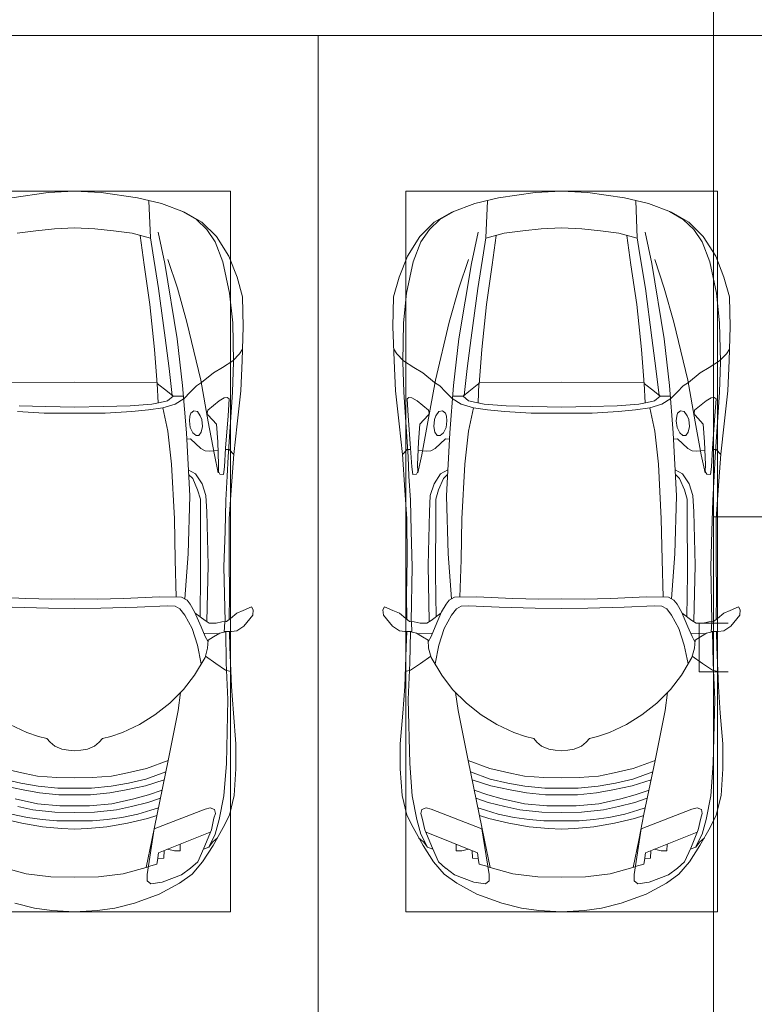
# Model space of a CAD drawing. Header units: millimetres. Extents: x -32229 to 169101, y -13689 to 125138.
# Tile 103 of 202: x 20403 to 24175, y 81375 to 86431. Entities that reach past the tile are written whole.
import ezdxf

# ---------------------------------------------------------------- set-up
doc = ezdxf.new("R2010")
doc.units = ezdxf.units.MM
doc.layers.add('A-DETL-____-OTLN', color=7, linetype='Continuous', lineweight=9, true_color=0x00a600)
doc.layers.add('A-DETL-GENF-OTLN', color=7, linetype='Continuous', lineweight=18)
doc.layers.add('C-PRKG-____-OTLN', color=7, linetype='Continuous', lineweight=18)

# ---------------------------------------------------------------- blocks, each defined once
blk = doc.blocks.new('АР_Машиноместо - 4900x2400_М__5300х2500_-3113489--01 ЭМ')
at = {"layer": 'A-DETL-GENF-OTLN', "color": 253, "lineweight": 13, "true_color": 0xaaaaaa}
for p, q in [((1250, 4500), (1114.6, 4493)), ((1250, 4500), (1385.4, 4493)), ((1114.6, 4493), (927, 4466.6)), ((1385.4, 4493), (1573, 4466.6)), ((1573, 4466.6), (1695.6, 4436.7)), ((1638.8, 4260.3), (1630.7, 4451.1)), ((1695.6, 4436.7), (1814, 4391.6)), ((1814, 4391.6), (1903.7, 4340.6)), ((1050.4, 4297.3), (955.5, 4283.9)), ((1146, 4306.7), (1050.4, 4297.3)), ((1250, 4312), (1146, 4306.7)), ((1250, 4312), (1354, 4306.7)), ((1354, 4306.7), (1449.6, 4297.3)), ((1449.6, 4297.3), (1544.5, 4283.9)), ((1903.7, 4340.6), (1977.5, 4267.9)), ((1544.5, 4283.9), (1639, 4259.4)), ((1586, 4272.5), (1606.4, 4121.6)), ((1977.5, 4267.9), (2041.4, 4167)), ((2041.4, 4167), (2083.6, 4059.2)), ((1606.4, 4121.6), (1636.1, 3917.5)), ((2083.6, 4059.2), (2112.6, 3958.4)), ((2112.6, 3958.4), (2116, 3802.9)), ((1636.1, 3917.5), (1659.9, 3687.8)), ((2116, 3802.9), (2109.8, 3630)), ((1659.9, 3687.8), (1673.4, 3509.6)), ((2061.4, 3629.8), (2096.2, 3665.5)), ((2096.2, 3665.5), (2111.9, 3688.4)), ((1962.1, 3567), (2008.6, 3594.2)), ((2008.6, 3594.2), (2061.4, 3629.8)), ((2109.8, 3630), (2102.9, 3474.2)), ((1901.7, 3518.6), (1962.1, 3567)), ((1250, 3520.1), (827.2, 3517.2)), ((1250, 3520.1), (1672.8, 3517.2)), ((1674.4, 3512.1), (1679, 3413)), ((1726.8, 3472.4), (1674.4, 3512.1)), ((1823.6, 3260.1), (1804.3, 3502.8)), ((1845.3, 3470.4), (1875.1, 3501.2)), ((1875.1, 3501.2), (1901.7, 3518.6)), ((1755.7, 3447), (1726.8, 3472.4)), ((1727, 3424.2), (1755.7, 3447)), ((1755.7, 3447.2), (1808.7, 3447.2)), ((1809.8, 3433.7), (1845.3, 3470.4)), ((2018.5, 3439.1), (1992, 3422.8)), ((2033.8, 3441.1), (2018.5, 3439.1)), ((2043.4, 3434.5), (2033.8, 3441.1)), ((2102.9, 3474.2), (2084.3, 3305.9)), ((1102.5, 3394.3), (965.3, 3397.8)), ((1250, 3391.3), (1102.5, 3394.3)), ((1250, 3391.3), (1397.5, 3394.3)), ((1397.5, 3394.3), (1534.7, 3397.8)), ((1534.7, 3397.8), (1646.7, 3407.2)), ((1646.7, 3407.2), (1688.9, 3414.8)), ((1688.9, 3414.8), (1727, 3424.2)), ((1992, 3422.8), (1933.2, 3375.1)), ((2037.8, 3347.3), (2043.4, 3434.5)), ((1841.3, 3344.5), (1838.9, 3321.2)), ((1845.9, 3360.7), (1841.3, 3344.5)), ((1861.3, 3372.5), (1845.9, 3360.7)), ((1880, 3369.3), (1861.3, 3372.5)), ((1894.8, 3346.8), (1880, 3369.3)), ((1902.9, 3327.4), (1894.8, 3346.8)), ((1933.2, 3375.1), (1930.3, 3360.7)), ((1930.3, 3360.7), (1935.4, 3349.7)), ((1935.4, 3349.7), (1977.8, 3303.2)), ((2025.2, 3179.9), (2037.8, 3347.3)), ((1838.9, 3321.2), (1842.8, 3286.3)), ((1842.8, 3286.3), (1856.8, 3259.9)), ((1900.2, 3262.3), (1906.4, 3292.5)), ((1906.4, 3292.5), (1902.9, 3327.4)), ((1977.8, 3303.2), (1984.7, 3213.7)), ((2084.3, 3305.9), (2067.1, 3148.3)), ((1840.7, 2936), (1823.6, 3260.1)), ((1856.8, 3259.9), (1873.2, 3246.1)), ((1873.2, 3246.1), (1887.9, 3245.7)), ((1887.9, 3245.7), (1900.2, 3262.3)), ((1825.4, 3227.6), (1845.5, 3228.1)), ((1845.5, 3228.1), (1898.3, 3179.4)), ((1984.7, 3213.7), (1989.1, 3094.6)), ((1898.3, 3179.4), (1920.5, 3167.7)), ((1920.5, 3167.7), (1941.6, 3165.4)), ((1941.6, 3165.4), (1986.4, 3168)), ((2019.2, 3085), (2025.2, 3179.9)), ((2024.8, 3173.5), (2043.1, 3174.2)), ((2043.1, 3174.2), (2067.1, 3148.3)), ((2067.2, 3149.3), (2054, 2964.8)), ((1989.1, 3094.6), (1987.8, 3061.4)), ((2014.4, 3046.1), (2019.2, 3085)), ((1834.9, 3046.1), (1856.4, 3024.6)), ((1987.8, 3061.4), (1995.5, 3046.6)), ((1995.5, 3046.6), (2014.4, 3046.1)), ((1856.4, 3024.6), (1881.3, 2966.7)), ((1832.2, 2638.3), (1840.7, 2936)), ((1881.3, 2966.7), (1895.6, 2919.4)), ((2054, 2964.8), (2043.9, 2818.3)), ((1895.6, 2919.4), (1895.6, 2850.8)), ((1895.6, 2850.8), (1896.5, 2534.3)), ((2043.9, 2818.3), (2043.2, 2613.6)), ((1815.2, 2406.5), (1832.2, 2638.3)), ((2043.2, 2613.6), (2045.5, 2423.6)), ((1896.5, 2534.3), (1893.9, 2314.9)), ((999.2, 2409.3), (813.8, 2416.7)), ((1132.7, 2404.6), (999.2, 2409.3)), ((1250, 2406.6), (1132.7, 2404.6)), ((1250, 2406.6), (1367.3, 2404.6)), ((1367.3, 2404.6), (1500.8, 2409.3)), ((1500.8, 2409.3), (1686.2, 2416.7)), ((1686.2, 2416.7), (1799.4, 2415.4)), ((1799.4, 2415.4), (1827.2, 2399.7)), ((1827.2, 2399.7), (1843.3, 2380.3)), ((1843.3, 2380.3), (1866.2, 2340.5)), ((2045.5, 2423.6), (2044, 2301.1)), ((1115.2, 2358.7), (929.1, 2364.1)), ((1250, 2357.8), (1115.2, 2358.7)), ((1250, 2357.8), (1384.8, 2358.7)), ((1384.8, 2358.7), (1570.9, 2364.1)), ((1570.9, 2364.1), (1727.3, 2371.5)), ((1727.3, 2371.5), (1765.7, 2368.8)), ((1765.7, 2368.8), (1790, 2355.4)), ((1790, 2355.4), (1814.9, 2322.3)), ((1866.2, 2340.5), (1899.2, 2263)), ((1869.4, 2332.9), (1919.4, 2296)), ((2050.2, 2306.1), (2082.6, 2333.8)), ((2082.6, 2333.8), (2115.6, 2347.9)), ((2115.6, 2347.9), (2158.8, 2366.2)), ((2158.8, 2366.2), (2166.9, 2350.6)), ((2166.9, 2350.6), (2164.8, 2322.3)), ((1814.9, 2322.3), (1852.7, 2254.2)), ((1919.4, 2296), (1941, 2282.6)), ((1941, 2282.6), (1976.7, 2281.2)), ((1976.7, 2281.2), (2006.4, 2288.6)), ((2006.4, 2288.6), (2030, 2290)), ((2018, 2235.6), (2020.9, 2288.7)), ((2030, 2290), (2050.2, 2306.1)), ((2164.8, 2322.3), (2118.3, 2266.4)), ((1852.7, 2254.2), (1880.3, 2168.6)), ((1899.2, 2263), (1920.1, 2213.8)), ((1913.4, 2231.3), (1989.9, 2227.1)), ((1963.3, 2211.8), (1994.9, 2230)), ((1994.9, 2230), (2032.5, 2239.2)), ((2054.9, 2238.7), (2018.2, 2239.5)), ((2047, 2159.1), (2045, 2238.9)), ((2082.6, 2243.4), (2054.9, 2238.7)), ((2118.3, 2266.4), (2082.6, 2243.4)), ((1920.1, 2213.8), (1935.1, 2186.5)), ((1932.9, 2153.8), (1935.7, 2195.4)), ((1935.7, 2195.4), (1963.3, 2211.8)), ((1880.3, 2168.6), (1899.7, 2072.7)), ((1919.3, 2105.7), (1932.9, 2153.8)), ((2055.1, 1956.8), (2047, 2159.1)), ((1865.4, 2015), (1919.3, 2105.7)), ((1921.2, 2112.6), (1974.5, 2074.6)), ((1974.5, 2074.6), (2024.9, 2041)), ((2024.9, 2041), (2052.5, 2034.4)), ((1809.3, 1941.6), (1865.4, 2015)), ((1738.9, 1871.7), (1809.3, 1941.6)), ((1781.7, 1834.2), (1794.3, 1926.7)), ((2065.2, 1820.7), (2055.1, 1956.8)), ((1662.5, 1812.1), (1738.9, 1871.7)), ((1730, 1576.5), (1781.7, 1834.2)), ((2078, 1662.9), (2065.2, 1820.7)), ((1583, 1761.1), (1662.5, 1812.1)), ((1004.2, 1721.4), (917, 1761.1)), ((1064.9, 1700.5), (1004.2, 1721.4)), ((1435.1, 1700.5), (1495.8, 1721.4)), ((1495.8, 1721.4), (1583, 1761.1)), ((1107.2, 1689.8), (1064.9, 1700.5)), ((1123.5, 1670.9), (1107.2, 1689.8)), ((1147.5, 1650.5), (1123.5, 1670.9)), ((1352.5, 1650.5), (1376.5, 1670.9)), ((1376.5, 1670.9), (1392.8, 1689.8)), ((1392.8, 1689.8), (1435.1, 1700.5)), ((1184.7, 1635.7), (1147.5, 1650.5)), ((1217.8, 1629.1), (1184.7, 1635.7)), ((1217.8, 1629.1), (1250, 1626.8)), ((1282.2, 1629.1), (1250, 1626.8)), ((1282.2, 1629.1), (1315.3, 1635.7)), ((1315.3, 1635.7), (1352.5, 1650.5)), ((2078, 1534.1), (2078, 1662.9)), ((1618.3, 1536.4), (1730, 1576.5)), ((1673.2, 1300.9), (1730, 1576.5)), ((994.9, 1509.3), (881.7, 1536.4)), ((1505.1, 1509.3), (1618.3, 1536.4)), ((1615.7, 1480.8), (1718, 1518.1)), ((2069.2, 1396.6), (2078, 1534.1)), ((973.4, 1459.7), (884.3, 1480.8)), ((1060, 1496.1), (994.9, 1509.3)), ((1159.3, 1489.1), (1060, 1496.1)), ((1250, 1488.3), (1159.3, 1489.1)), ((1250, 1488.3), (1340.7, 1489.1)), ((1340.7, 1489.1), (1440, 1496.1)), ((1440, 1496.1), (1505.1, 1509.3)), ((1526.6, 1459.7), (1615.7, 1480.8)), ((1613, 1446.5), (1709.6, 1477.3)), ((986.2, 1425.6), (887, 1446.5)), ((1061.9, 1445.7), (973.4, 1459.7)), ((1070, 1410.4), (986.2, 1425.6)), ((1163.9, 1435.1), (1061.9, 1445.7)), ((1250, 1435.1), (1163.9, 1435.1)), ((1250, 1435.1), (1336.1, 1435.1)), ((1336.1, 1435.1), (1438.1, 1445.7)), ((1430, 1410.4), (1513.8, 1425.6)), ((1438.1, 1445.7), (1526.6, 1459.7)), ((1513.8, 1425.6), (1613, 1446.5)), ((1628.6, 1401.1), (1699.5, 1424.6)), ((1059, 1354.8), (945.3, 1380.6)), ((1168.3, 1399.8), (1070, 1410.4)), ((1250, 1400.1), (1168.3, 1399.8)), ((1250, 1400.1), (1331.7, 1399.8)), ((1331.7, 1399.8), (1430, 1410.4)), ((1441, 1354.8), (1554.7, 1380.6)), ((1554.7, 1380.6), (1628.6, 1401.1)), ((1626.2, 1361.2), (1690.1, 1383.1)), ((2044.3, 1296.1), (2069.2, 1396.6)), ((1035, 1323.2), (958.3, 1341.1)), ((1148.3, 1312.4), (1035, 1323.2)), ((1174.5, 1344.2), (1059, 1354.8)), ((1250, 1344.9), (1174.5, 1344.2)), ((1250, 1344.9), (1325.5, 1344.2)), ((1325.5, 1344.2), (1441, 1354.8)), ((1351.7, 1312.4), (1465, 1323.2)), ((1465, 1323.2), (1541.7, 1341.1)), ((1541.7, 1341.1), (1626.2, 1361.2)), ((1574.8, 1301.6), (1640.9, 1321.2)), ((1640.9, 1321.2), (1680.1, 1334.4)), ((1919.3, 1327.1), (1658.9, 1225.9)), ((1945.6, 1333.3), (1919.3, 1327.1)), ((1968.2, 1326), (1945.6, 1333.3)), ((1972.8, 1305.2), (1968.2, 1326)), ((978.6, 1254.6), (876.3, 1278.7)), ((1007.1, 1283.7), (925.2, 1301.6)), ((1083.6, 1274.6), (1007.1, 1283.7)), ((1159.1, 1267.9), (1083.6, 1274.6)), ((1250, 1309.3), (1148.3, 1312.4)), ((1250, 1266.6), (1159.1, 1267.9)), ((1250, 1309.3), (1351.7, 1312.4)), ((1250, 1266.6), (1340.9, 1267.9)), ((1340.9, 1267.9), (1416.4, 1274.6)), ((1416.4, 1274.6), (1492.9, 1283.7)), ((1492.9, 1283.7), (1574.8, 1301.6)), ((1521.4, 1254.6), (1623.7, 1278.7)), ((1623.7, 1278.7), (1671.7, 1293.7)), ((1646.2, 1167.4), (1673.2, 1300.9)), ((1951.8, 1220.1), (1965, 1280.6)), ((1965, 1280.6), (1972.8, 1305.2)), ((2012.6, 1232.1), (2044.3, 1296.1)), ((1084.1, 1236), (978.6, 1254.6)), ((1182.5, 1227.5), (1084.1, 1236)), ((1250, 1223.7), (1182.5, 1227.5)), ((1250, 1223.7), (1317.5, 1227.5)), ((1317.5, 1227.5), (1415.9, 1236)), ((1415.9, 1236), (1521.4, 1254.6)), ((1658.9, 1225.9), (1622.3, 991.4)), ((1913.1, 1126.3), (1951.8, 1220.1)), ((1960.7, 1140.4), (2012.6, 1232.1)), ((1617.4, 1027.5), (1646.2, 1167.4)), ((1959.6, 1159.6), (1983.8, 1180.5)), ((1882.1, 1057.3), (1913.1, 1126.3)), ((1906.8, 1056.8), (1960.7, 1140.4)), ((1911, 1121.6), (1938.7, 1132.6)), ((1938.7, 1132.6), (1959.6, 1159.6)), ((1000.2, 994.5), (871.4, 1031.3)), ((1499.8, 994.5), (1628.6, 1031.3)), ((1799.1, 989.1), (1845, 1024.3)), ((1845.3, 1024.4), (1882.1, 1057.3)), ((1852.8, 992.8), (1906.8, 1056.8)), ((1127.4, 979.8), (1000.2, 994.5)), ((1250, 977.6), (1127.4, 979.8)), ((1250, 977.6), (1372.6, 979.8)), ((1372.6, 979.8), (1499.8, 994.5)), ((1622.3, 991.4), (1622.3, 958.9)), ((1699.9, 952.6), (1799.1, 989.1)), ((1788.1, 946.2), (1852.8, 992.8)), ((1622.3, 958.9), (1641, 944.1)), ((1641, 944.1), (1699.9, 952.6)), ((1684.2, 891), (1788.1, 946.2)), ((1556.7, 845.1), (1684.2, 891)), ((1044.2, 818.6), (943.3, 845.1)), ((1132.7, 806), (1044.2, 818.6)), ((1367.3, 806), (1455.8, 818.6)), ((1455.8, 818.6), (1556.7, 845.1)), ((1250, 800), (1132.7, 806)), ((1250, 800), (1367.3, 806))]:
    blk.add_line(p, q, dxfattribs=at)
at = {"layer": 'A-DETL-GENF-OTLN', "color": 254, "lineweight": 13, "true_color": 0xd4d4d4}
for p, q in [((1803.7, 4395.8), (1875, 4354.8)), ((1875, 4354.8), (1928.5, 4303.1)), ((1928.5, 4303.1), (1972.2, 4239.8)), ((1651, 4182.8), (1638.8, 4260.3)), ((1713.1, 4128.3), (1678.9, 4289.8)), ((1972.2, 4239.8), (2011.4, 4138.1)), ((1680.6, 4000.8), (1651, 4182.8)), ((1777.3, 4001.8), (1728.3, 4149.8)), ((1776.8, 3741.5), (1713.1, 4128.3)), ((2011.4, 4138.1), (2045.3, 3976.8)), ((1714.3, 3746.6), (1680.6, 4000.8)), ((1826.4, 3827.1), (1777.3, 4001.8)), ((2045.3, 3976.8), (2061.4, 3823.4)), ((1897.7, 3530.2), (1826.4, 3827.1)), ((2061.4, 3823.4), (2065.8, 3623.7)), ((1734.5, 3589.1), (1714.3, 3746.6)), ((1804.3, 3502.8), (1776.8, 3741.5)), ((2065.8, 3623.7), (2060.5, 3468.5)), ((1750.9, 3450.8), (1734.5, 3589.1)), ((1936, 3316.2), (1897.7, 3530.2)), ((2060.5, 3468.5), (2038, 3136.6)), ((1630, 3377.1), (1702.9, 3388.2)), ((1702.9, 3388.2), (1765.4, 3405.8)), ((1728.3, 3268.5), (1702.9, 3388.2)), ((1765.4, 3405.8), (1811.5, 3435.5)), ((1093.5, 3360.7), (957.1, 3368.9)), ((1250, 3360.7), (1093.5, 3360.7)), ((1250, 3360.7), (1406.5, 3360.7)), ((1406.5, 3360.7), (1542.9, 3368.9)), ((1542.9, 3368.9), (1630, 3377.1)), ((1967.3, 3145.9), (1936, 3316.2)), ((1747.2, 3099), (1728.3, 3268.5)), ((1987.5, 3053.2), (1967.3, 3145.9)), ((2038, 3136.6), (2033.7, 3036.3)), ((1762.2, 2818.3), (1747.2, 3099)), ((1871, 3048.1), (1833.3, 3069.7)), ((1904.8, 2997.9), (1871, 3048.1)), ((2033.7, 3036.3), (2026.1, 2913.7)), ((1924.3, 2937.4), (1904.8, 2997.9)), ((1928.4, 2853.3), (1924.3, 2937.4)), ((2026.1, 2913.7), (2022.2, 2754.7)), ((1935.6, 2580.5), (1928.4, 2853.3)), ((1766.2, 2606.7), (1762.2, 2818.3)), ((2022.2, 2754.7), (2016.7, 2571.4)), ((1771.6, 2415.7), (1766.2, 2606.7)), ((1929.4, 2291.4), (1935.6, 2580.5)), ((2016.7, 2571.4), (2022, 2290)), ((2028.2, 2077.7), (2025.5, 2239.3)), ((2037.2, 1889.5), (2028.2, 2077.7)), ((2029.1, 1561.4), (2037.2, 1889.5)), ((2016.6, 1395.6), (2029.1, 1561.4)), ((1992.6, 1274.3), (2016.6, 1395.6)), ((1972.1, 1198.6), (1992.6, 1274.3)), ((1681.2, 1102.9), (1946, 1208.1)), ((1938.3, 1132.1), (1972.1, 1198.6)), ((1707.1, 1076.2), (1708.8, 1114.5)), ((1727.4, 1121.3), (1762.3, 1113.6)), ((1762.3, 1113.6), (1790.9, 1112.7)), ((1790.9, 1112.7), (1791.8, 1146.9)), ((1672.3, 1045), (1675.9, 1063.7)), ((1675.9, 1063.7), (1681.2, 1102.9)), ((1676.7, 1074.4), (1707.1, 1076.2)), ((1628.7, 1031.9), (1672.3, 1045))]:
    blk.add_line(p, q, dxfattribs=at)
at = {"layer": 'C-PRKG-____-OTLN', "color": 253, "lineweight": 13, "true_color": 0xaaaaaa}
for p, q in [((2500, 5300), (0, 5300)), ((2500, 0), (2500, 5300)), ((450, 4500), (2050, 4500)), ((2050, 800), (2050, 4500)), ((450, 800), (2050, 800))]:
    blk.add_line(p, q, dxfattribs=at)
blk = doc.blocks.new('АР_Машиноместо - 4900x2400_М__5300х2500_-V45--01 ЭМ')
at = {"layer": 'A-DETL-GENF-OTLN', "color": 253, "lineweight": 13, "true_color": 0xaaaaaa}
for p, q in [((1132.7, -806), (1044.2, -818.6)), ((1250, -800), (1132.7, -806)), ((1250, -800), (1367.3, -806)), ((1367.3, -806), (1455.8, -818.6)), ((943.3, -845.1), (815.8, -891)), ((1044.2, -818.6), (943.3, -845.1)), ((1455.8, -818.6), (1556.7, -845.1)), ((1556.7, -845.1), (1684.2, -891)), ((815.8, -891), (711.9, -946.2)), ((1684.2, -891), (1788.1, -946.2)), ((711.9, -946.2), (647.2, -992.8)), ((800.1, -952.6), (700.9, -989.1)), ((859, -944.1), (800.1, -952.6)), ((877.7, -958.9), (859, -944.1)), ((877.7, -991.4), (877.7, -958.9)), ((1622.3, -958.9), (1641, -944.1)), ((1622.3, -991.4), (1622.3, -958.9)), ((1641, -944.1), (1699.9, -952.6)), ((1699.9, -952.6), (1799.1, -989.1)), ((1788.1, -946.2), (1852.8, -992.8)), ((647.2, -992.8), (593.2, -1056.8)), ((700.9, -989.1), (655, -1024.3)), ((841.1, -1225.9), (877.7, -991.4)), ((1000.2, -994.5), (871.4, -1031.3)), ((1127.4, -979.8), (1000.2, -994.5)), ((1250, -977.6), (1127.4, -979.8)), ((1250, -977.6), (1372.6, -979.8)), ((1372.6, -979.8), (1499.8, -994.5)), ((1499.8, -994.5), (1628.6, -1031.3)), ((1658.9, -1225.9), (1622.3, -991.4)), ((1799.1, -989.1), (1845, -1024.3)), ((1852.8, -992.8), (1906.8, -1056.8)), ((593.2, -1056.8), (539.3, -1140.4)), ((617.9, -1057.3), (586.9, -1126.3)), ((654.7, -1024.4), (617.9, -1057.3)), ((882.6, -1027.5), (853.8, -1167.4)), ((1617.4, -1027.5), (1646.2, -1167.4)), ((1845.3, -1024.4), (1882.1, -1057.3)), ((1882.1, -1057.3), (1913.1, -1126.3)), ((1906.8, -1056.8), (1960.7, -1140.4)), ((539.3, -1140.4), (487.4, -1232.1)), ((540.4, -1159.6), (516.2, -1180.5)), ((561.3, -1132.6), (540.4, -1159.6)), ((586.9, -1126.3), (548.2, -1220.1)), ((589, -1121.6), (561.3, -1132.6)), ((1911, -1121.6), (1938.7, -1132.6)), ((1913.1, -1126.3), (1951.8, -1220.1)), ((1938.7, -1132.6), (1959.6, -1159.6)), ((1959.6, -1159.6), (1983.8, -1180.5)), ((1960.7, -1140.4), (2012.6, -1232.1)), ((853.8, -1167.4), (826.8, -1300.9)), ((1646.2, -1167.4), (1673.2, -1300.9)), ((487.4, -1232.1), (455.7, -1296.1)), ((548.2, -1220.1), (535, -1280.6)), ((580.7, -1327.1), (841.1, -1225.9)), ((978.6, -1254.6), (876.3, -1278.7)), ((1084.1, -1236), (978.6, -1254.6)), ((1182.5, -1227.5), (1084.1, -1236)), ((1250, -1223.7), (1182.5, -1227.5)), ((1250, -1223.7), (1317.5, -1227.5)), ((1317.5, -1227.5), (1415.9, -1236)), ((1415.9, -1236), (1521.4, -1254.6)), ((1521.4, -1254.6), (1623.7, -1278.7)), ((1919.3, -1327.1), (1658.9, -1225.9)), ((1951.8, -1220.1), (1965, -1280.6)), ((2012.6, -1232.1), (2044.3, -1296.1)), ((455.7, -1296.1), (430.8, -1396.6)), ((535, -1280.6), (527.2, -1305.2)), ((527.2, -1305.2), (531.8, -1326)), ((826.8, -1300.9), (770, -1576.5)), ((876.3, -1278.7), (828.3, -1293.7)), ((925.2, -1301.6), (859.1, -1321.2)), ((1007.1, -1283.7), (925.2, -1301.6)), ((1083.6, -1274.6), (1007.1, -1283.7)), ((1148.3, -1312.4), (1035, -1323.2)), ((1159.1, -1267.9), (1083.6, -1274.6)), ((1250, -1309.3), (1148.3, -1312.4)), ((1250, -1266.6), (1159.1, -1267.9)), ((1250, -1266.6), (1340.9, -1267.9)), ((1250, -1309.3), (1351.7, -1312.4)), ((1340.9, -1267.9), (1416.4, -1274.6)), ((1351.7, -1312.4), (1465, -1323.2)), ((1416.4, -1274.6), (1492.9, -1283.7)), ((1492.9, -1283.7), (1574.8, -1301.6)), ((1574.8, -1301.6), (1640.9, -1321.2)), ((1623.7, -1278.7), (1671.7, -1293.7)), ((1673.2, -1300.9), (1730, -1576.5)), ((1965, -1280.6), (1972.8, -1305.2)), ((1972.8, -1305.2), (1968.2, -1326)), ((2044.3, -1296.1), (2069.2, -1396.6)), ((531.8, -1326), (554.4, -1333.3)), ((554.4, -1333.3), (580.7, -1327.1)), ((873.8, -1361.2), (809.9, -1383.1)), ((859.1, -1321.2), (819.9, -1334.4)), ((958.3, -1341.1), (873.8, -1361.2)), ((1059, -1354.8), (945.3, -1380.6)), ((1035, -1323.2), (958.3, -1341.1)), ((1174.5, -1344.2), (1059, -1354.8)), ((1250, -1344.9), (1174.5, -1344.2)), ((1250, -1344.9), (1325.5, -1344.2)), ((1325.5, -1344.2), (1441, -1354.8)), ((1441, -1354.8), (1554.7, -1380.6)), ((1465, -1323.2), (1541.7, -1341.1)), ((1541.7, -1341.1), (1626.2, -1361.2)), ((1626.2, -1361.2), (1690.1, -1383.1)), ((1640.9, -1321.2), (1680.1, -1334.4)), ((1945.6, -1333.3), (1919.3, -1327.1)), ((1968.2, -1326), (1945.6, -1333.3)), ((430.8, -1396.6), (422, -1534.1)), ((871.4, -1401.1), (800.5, -1424.6)), ((945.3, -1380.6), (871.4, -1401.1)), ((1070, -1410.4), (986.2, -1425.6)), ((1168.3, -1399.8), (1070, -1410.4)), ((1250, -1400.1), (1168.3, -1399.8)), ((1250, -1400.1), (1331.7, -1399.8)), ((1331.7, -1399.8), (1430, -1410.4)), ((1430, -1410.4), (1513.8, -1425.6)), ((1554.7, -1380.6), (1628.6, -1401.1)), ((1628.6, -1401.1), (1699.5, -1424.6)), ((2069.2, -1396.6), (2078, -1534.1)), ((887, -1446.5), (790.4, -1477.3)), ((973.4, -1459.7), (884.3, -1480.8)), ((986.2, -1425.6), (887, -1446.5)), ((1061.9, -1445.7), (973.4, -1459.7)), ((1163.9, -1435.1), (1061.9, -1445.7)), ((1250, -1435.1), (1163.9, -1435.1)), ((1250, -1435.1), (1336.1, -1435.1)), ((1336.1, -1435.1), (1438.1, -1445.7)), ((1438.1, -1445.7), (1526.6, -1459.7)), ((1513.8, -1425.6), (1613, -1446.5)), ((1526.6, -1459.7), (1615.7, -1480.8)), ((1613, -1446.5), (1709.6, -1477.3)), ((884.3, -1480.8), (782, -1518.1)), ((994.9, -1509.3), (881.7, -1536.4)), ((1060, -1496.1), (994.9, -1509.3)), ((1159.3, -1489.1), (1060, -1496.1)), ((1250, -1488.3), (1159.3, -1489.1)), ((1250, -1488.3), (1340.7, -1489.1)), ((1340.7, -1489.1), (1440, -1496.1)), ((1440, -1496.1), (1505.1, -1509.3)), ((1505.1, -1509.3), (1618.3, -1536.4)), ((1615.7, -1480.8), (1718, -1518.1)), ((422, -1534.1), (422, -1662.9)), ((881.7, -1536.4), (770, -1576.5)), ((1618.3, -1536.4), (1730, -1576.5)), ((2078, -1534.1), (2078, -1662.9)), ((770, -1576.5), (718.3, -1834.2)), ((1730, -1576.5), (1781.7, -1834.2)), ((422, -1662.9), (434.8, -1820.7)), ((1147.5, -1650.5), (1123.5, -1670.9)), ((1184.7, -1635.7), (1147.5, -1650.5)), ((1217.8, -1629.1), (1184.7, -1635.7)), ((1217.8, -1629.1), (1250, -1626.8)), ((1282.2, -1629.1), (1250, -1626.8)), ((1282.2, -1629.1), (1315.3, -1635.7)), ((1315.3, -1635.7), (1352.5, -1650.5)), ((1352.5, -1650.5), (1376.5, -1670.9)), ((2078, -1662.9), (2065.2, -1820.7)), ((1064.9, -1700.5), (1004.2, -1721.4)), ((1107.2, -1689.8), (1064.9, -1700.5)), ((1123.5, -1670.9), (1107.2, -1689.8)), ((1376.5, -1670.9), (1392.8, -1689.8)), ((1392.8, -1689.8), (1435.1, -1700.5)), ((1435.1, -1700.5), (1495.8, -1721.4)), ((917, -1761.1), (837.5, -1812.1)), ((1004.2, -1721.4), (917, -1761.1)), ((1495.8, -1721.4), (1583, -1761.1)), ((1583, -1761.1), (1662.5, -1812.1)), ((837.5, -1812.1), (761.1, -1871.7)), ((1662.5, -1812.1), (1738.9, -1871.7)), ((434.8, -1820.7), (444.9, -1956.8)), ((718.3, -1834.2), (705.7, -1926.7)), ((1781.7, -1834.2), (1794.3, -1926.7)), ((2065.2, -1820.7), (2055.1, -1956.8)), ((761.1, -1871.7), (690.7, -1941.6)), ((1738.9, -1871.7), (1809.3, -1941.6)), ((444.9, -1956.8), (453, -2159.1)), ((690.7, -1941.6), (634.6, -2015)), ((1809.3, -1941.6), (1865.4, -2015)), ((2055.1, -1956.8), (2047, -2159.1)), ((634.6, -2015), (580.7, -2105.7)), ((1865.4, -2015), (1919.3, -2105.7)), ((475.1, -2041), (447.5, -2034.4)), ((525.5, -2074.6), (475.1, -2041)), ((619.7, -2168.6), (600.3, -2072.7)), ((1880.3, -2168.6), (1899.7, -2072.7)), ((1974.5, -2074.6), (2024.9, -2041)), ((2024.9, -2041), (2052.5, -2034.4)), ((578.8, -2112.6), (525.5, -2074.6)), ((580.7, -2105.7), (567.1, -2153.8)), ((1919.3, -2105.7), (1932.9, -2153.8)), ((1921.2, -2112.6), (1974.5, -2074.6)), ((453, -2159.1), (455, -2238.9)), ((567.1, -2153.8), (564.3, -2195.4)), ((647.3, -2254.2), (619.7, -2168.6)), ((1852.7, -2254.2), (1880.3, -2168.6)), ((1932.9, -2153.8), (1935.7, -2195.4)), ((2047, -2159.1), (2045, -2238.9)), ((536.7, -2211.8), (505.1, -2230)), ((564.3, -2195.4), (536.7, -2211.8)), ((579.9, -2213.8), (564.9, -2186.5)), ((600.8, -2263), (579.9, -2213.8)), ((1899.2, -2263), (1920.1, -2213.8)), ((1920.1, -2213.8), (1935.1, -2186.5)), ((1935.7, -2195.4), (1963.3, -2211.8)), ((1963.3, -2211.8), (1994.9, -2230)), ((335.2, -2322.3), (381.7, -2266.4)), ((381.7, -2266.4), (417.4, -2243.4)), ((417.4, -2243.4), (445.1, -2238.7)), ((445.1, -2238.7), (481.8, -2239.5)), ((505.1, -2230), (467.5, -2239.2)), ((482, -2235.6), (479.1, -2288.7)), ((586.6, -2231.3), (510.1, -2227.1)), ((633.8, -2340.5), (600.8, -2263)), ((685.1, -2322.3), (647.3, -2254.2)), ((1814.9, -2322.3), (1852.7, -2254.2)), ((1866.2, -2340.5), (1899.2, -2263)), ((1913.4, -2231.3), (1989.9, -2227.1)), ((1994.9, -2230), (2032.5, -2239.2)), ((2018, -2235.6), (2020.9, -2288.7)), ((2054.9, -2238.7), (2018.2, -2239.5)), ((2082.6, -2243.4), (2054.9, -2238.7)), ((2118.3, -2266.4), (2082.6, -2243.4)), ((2164.8, -2322.3), (2118.3, -2266.4)), ((333.1, -2350.6), (335.2, -2322.3)), ((449.8, -2306.1), (417.4, -2333.8)), ((470, -2290), (449.8, -2306.1)), ((454.5, -2423.6), (456, -2301.1)), ((493.6, -2288.6), (470, -2290)), ((523.3, -2281.2), (493.6, -2288.6)), ((559, -2282.6), (523.3, -2281.2)), ((580.6, -2296), (559, -2282.6)), ((630.6, -2332.9), (580.6, -2296)), ((603.5, -2534.3), (606.1, -2314.9)), ((710, -2355.4), (685.1, -2322.3)), ((1790, -2355.4), (1814.9, -2322.3)), ((1869.4, -2332.9), (1919.4, -2296)), ((1896.5, -2534.3), (1893.9, -2314.9)), ((1919.4, -2296), (1941, -2282.6)), ((1941, -2282.6), (1976.7, -2281.2)), ((1976.7, -2281.2), (2006.4, -2288.6)), ((2006.4, -2288.6), (2030, -2290)), ((2030, -2290), (2050.2, -2306.1)), ((2045.5, -2423.6), (2044, -2301.1)), ((2050.2, -2306.1), (2082.6, -2333.8)), ((2166.9, -2350.6), (2164.8, -2322.3)), ((341.2, -2366.2), (333.1, -2350.6)), ((384.4, -2347.9), (341.2, -2366.2)), ((417.4, -2333.8), (384.4, -2347.9)), ((656.7, -2380.3), (633.8, -2340.5)), ((734.3, -2368.8), (710, -2355.4)), ((772.7, -2371.5), (734.3, -2368.8)), ((929.1, -2364.1), (772.7, -2371.5)), ((1115.2, -2358.7), (929.1, -2364.1)), ((1250, -2357.8), (1115.2, -2358.7)), ((1250, -2357.8), (1384.8, -2358.7)), ((1384.8, -2358.7), (1570.9, -2364.1)), ((1570.9, -2364.1), (1727.3, -2371.5)), ((1727.3, -2371.5), (1765.7, -2368.8)), ((1765.7, -2368.8), (1790, -2355.4)), ((1843.3, -2380.3), (1866.2, -2340.5)), ((2082.6, -2333.8), (2115.6, -2347.9)), ((2115.6, -2347.9), (2158.8, -2366.2)), ((2158.8, -2366.2), (2166.9, -2350.6)), ((456.8, -2613.6), (454.5, -2423.6)), ((672.8, -2399.7), (656.7, -2380.3)), ((684.8, -2406.5), (667.8, -2638.3)), ((700.6, -2415.4), (672.8, -2399.7)), ((813.8, -2416.7), (700.6, -2415.4)), ((999.2, -2409.3), (813.8, -2416.7)), ((1132.7, -2404.6), (999.2, -2409.3)), ((1250, -2406.6), (1132.7, -2404.6)), ((1250, -2406.6), (1367.3, -2404.6)), ((1367.3, -2404.6), (1500.8, -2409.3)), ((1500.8, -2409.3), (1686.2, -2416.7)), ((1686.2, -2416.7), (1799.4, -2415.4)), ((1799.4, -2415.4), (1827.2, -2399.7)), ((1815.2, -2406.5), (1832.2, -2638.3)), ((1827.2, -2399.7), (1843.3, -2380.3)), ((2043.2, -2613.6), (2045.5, -2423.6)), ((604.4, -2850.8), (603.5, -2534.3)), ((1895.6, -2850.8), (1896.5, -2534.3)), ((456.1, -2818.3), (456.8, -2613.6)), ((2043.9, -2818.3), (2043.2, -2613.6)), ((667.8, -2638.3), (659.3, -2936)), ((1832.2, -2638.3), (1840.7, -2936)), ((446, -2964.8), (456.1, -2818.3)), ((2054, -2964.8), (2043.9, -2818.3)), ((604.4, -2919.4), (604.4, -2850.8)), ((1895.6, -2919.4), (1895.6, -2850.8)), ((618.7, -2966.7), (604.4, -2919.4)), ((1881.3, -2966.7), (1895.6, -2919.4)), ((432.8, -3149.3), (446, -2964.8)), ((643.6, -3024.6), (618.7, -2966.7)), ((659.3, -2936), (676.4, -3260.1)), ((1840.7, -2936), (1823.6, -3260.1)), ((1856.4, -3024.6), (1881.3, -2966.7)), ((2067.2, -3149.3), (2054, -2964.8)), ((665.1, -3046.1), (643.6, -3024.6)), ((1834.9, -3046.1), (1856.4, -3024.6)), ((485.6, -3046.1), (480.8, -3085)), ((504.5, -3046.6), (485.6, -3046.1)), ((512.2, -3061.4), (504.5, -3046.6)), ((510.9, -3094.6), (512.2, -3061.4)), ((1987.8, -3061.4), (1995.5, -3046.6)), ((1989.1, -3094.6), (1987.8, -3061.4)), ((1995.5, -3046.6), (2014.4, -3046.1)), ((2014.4, -3046.1), (2019.2, -3085)), ((480.8, -3085), (474.8, -3179.9)), ((515.3, -3213.7), (510.9, -3094.6)), ((1984.7, -3213.7), (1989.1, -3094.6)), ((2019.2, -3085), (2025.2, -3179.9)), ((415.7, -3305.9), (432.8, -3149.3)), ((456.9, -3174.2), (432.9, -3148.3)), ((475.2, -3173.5), (456.9, -3174.2)), ((474.8, -3179.9), (462.2, -3347.3)), ((558.4, -3165.4), (513.6, -3168)), ((579.5, -3167.7), (558.4, -3165.4)), ((601.7, -3179.4), (579.5, -3167.7)), ((654.5, -3228.1), (601.7, -3179.4)), ((1845.5, -3228.1), (1898.3, -3179.4)), ((1898.3, -3179.4), (1920.5, -3167.7)), ((1920.5, -3167.7), (1941.6, -3165.4)), ((1941.6, -3165.4), (1986.4, -3168)), ((2024.8, -3173.5), (2043.1, -3174.2)), ((2025.2, -3179.9), (2037.8, -3347.3)), ((2043.1, -3174.2), (2067.1, -3148.3)), ((2084.3, -3305.9), (2067.1, -3148.3)), ((522.2, -3303.2), (515.3, -3213.7)), ((674.6, -3227.6), (654.5, -3228.1)), ((1825.4, -3227.6), (1845.5, -3228.1)), ((1977.8, -3303.2), (1984.7, -3213.7)), ((599.8, -3262.3), (593.6, -3292.5)), ((612.1, -3245.7), (599.8, -3262.3)), ((626.8, -3246.1), (612.1, -3245.7)), ((643.2, -3259.9), (626.8, -3246.1)), ((657.2, -3286.3), (643.2, -3259.9)), ((676.4, -3260.1), (695.7, -3502.8)), ((1823.6, -3260.1), (1804.3, -3502.8)), ((1842.8, -3286.3), (1856.8, -3259.9)), ((1856.8, -3259.9), (1873.2, -3246.1)), ((1873.2, -3246.1), (1887.9, -3245.7)), ((1887.9, -3245.7), (1900.2, -3262.3)), ((1900.2, -3262.3), (1906.4, -3292.5)), ((397.1, -3474.2), (415.7, -3305.9)), ((564.6, -3349.7), (522.2, -3303.2)), ((593.6, -3292.5), (597.1, -3327.4)), ((597.1, -3327.4), (605.2, -3346.8)), ((661.1, -3321.2), (657.2, -3286.3)), ((658.7, -3344.5), (661.1, -3321.2)), ((1838.9, -3321.2), (1842.8, -3286.3)), ((1841.3, -3344.5), (1838.9, -3321.2)), ((1902.9, -3327.4), (1894.8, -3346.8)), ((1906.4, -3292.5), (1902.9, -3327.4)), ((1935.4, -3349.7), (1977.8, -3303.2)), ((2102.9, -3474.2), (2084.3, -3305.9)), ((462.2, -3347.3), (456.6, -3434.5)), ((508, -3422.8), (566.8, -3375.1)), ((569.7, -3360.7), (564.6, -3349.7)), ((566.8, -3375.1), (569.7, -3360.7)), ((605.2, -3346.8), (620, -3369.3)), ((620, -3369.3), (638.7, -3372.5)), ((638.7, -3372.5), (654.1, -3360.7)), ((654.1, -3360.7), (658.7, -3344.5)), ((1845.9, -3360.7), (1841.3, -3344.5)), ((1861.3, -3372.5), (1845.9, -3360.7)), ((1880, -3369.3), (1861.3, -3372.5)), ((1894.8, -3346.8), (1880, -3369.3)), ((1930.3, -3360.7), (1935.4, -3349.7)), ((1933.2, -3375.1), (1930.3, -3360.7)), ((1992, -3422.8), (1933.2, -3375.1)), ((2037.8, -3347.3), (2043.4, -3434.5)), ((456.6, -3434.5), (466.2, -3441.1)), ((481.5, -3439.1), (508, -3422.8)), ((690.2, -3433.7), (654.7, -3470.4)), ((773, -3424.2), (744.1, -3447.2)), ((811.1, -3414.8), (773, -3424.2)), ((853.3, -3407.2), (811.1, -3414.8)), ((825.6, -3512.1), (821, -3413)), ((965.3, -3397.8), (853.3, -3407.2)), ((1102.5, -3394.3), (965.3, -3397.8)), ((1250, -3391.3), (1102.5, -3394.3)), ((1250, -3391.3), (1397.5, -3394.3)), ((1397.5, -3394.3), (1534.7, -3397.8)), ((1534.7, -3397.8), (1646.7, -3407.2)), ((1646.7, -3407.2), (1688.9, -3414.8)), ((1674.4, -3512.1), (1679, -3413)), ((1688.9, -3414.8), (1727, -3424.2)), ((1727, -3424.2), (1755.7, -3447)), ((1809.8, -3433.7), (1845.3, -3470.4)), ((2018.5, -3439.1), (1992, -3422.8)), ((2043.4, -3434.5), (2033.8, -3441.1)), ((390.2, -3630), (397.1, -3474.2)), ((466.2, -3441.1), (481.5, -3439.1)), ((654.7, -3470.4), (624.9, -3501.2)), ((744.1, -3447.2), (691.3, -3447.2)), ((744.3, -3447), (773.2, -3472.4)), ((773.2, -3472.4), (825.6, -3512.1)), ((1726.8, -3472.4), (1674.4, -3512.1)), ((1755.7, -3447), (1726.8, -3472.4)), ((1755.7, -3447.2), (1808.7, -3447.2)), ((1845.3, -3470.4), (1875.1, -3501.2)), ((2033.8, -3441.1), (2018.5, -3439.1)), ((2109.8, -3630), (2102.9, -3474.2)), ((598.3, -3518.6), (537.9, -3567)), ((624.9, -3501.2), (598.3, -3518.6)), ((840.1, -3687.8), (826.6, -3509.6)), ((1250, -3520.1), (827.2, -3517.2)), ((1250, -3520.1), (1672.8, -3517.2)), ((1659.9, -3687.8), (1673.4, -3509.6)), ((1875.1, -3501.2), (1901.7, -3518.6)), ((1901.7, -3518.6), (1962.1, -3567)), ((537.9, -3567), (491.4, -3594.2)), ((1962.1, -3567), (2008.6, -3594.2)), ((384, -3802.9), (390.2, -3630)), ((438.6, -3629.8), (403.8, -3665.5)), ((491.4, -3594.2), (438.6, -3629.8)), ((2008.6, -3594.2), (2061.4, -3629.8)), ((2061.4, -3629.8), (2096.2, -3665.5)), ((2116, -3802.9), (2109.8, -3630)), ((403.8, -3665.5), (388.1, -3688.4)), ((863.9, -3917.5), (840.1, -3687.8)), ((1636.1, -3917.5), (1659.9, -3687.8)), ((2096.2, -3665.5), (2111.9, -3688.4)), ((387.4, -3958.4), (384, -3802.9)), ((2112.6, -3958.4), (2116, -3802.9)), ((893.6, -4121.6), (863.9, -3917.5)), ((1606.4, -4121.6), (1636.1, -3917.5)), ((416.4, -4059.2), (387.4, -3958.4)), ((2083.6, -4059.2), (2112.6, -3958.4)), ((458.6, -4167), (416.4, -4059.2)), ((2041.4, -4167), (2083.6, -4059.2)), ((914, -4272.5), (893.6, -4121.6)), ((1586, -4272.5), (1606.4, -4121.6)), ((522.5, -4267.9), (458.6, -4167)), ((1977.5, -4267.9), (2041.4, -4167)), ((596.3, -4340.6), (522.5, -4267.9)), ((955.5, -4283.9), (861, -4259.4)), ((861.2, -4260.3), (869.3, -4451.1)), ((1050.4, -4297.3), (955.5, -4283.9)), ((1449.6, -4297.3), (1544.5, -4283.9)), ((1544.5, -4283.9), (1639, -4259.4)), ((1638.8, -4260.3), (1630.7, -4451.1)), ((1903.7, -4340.6), (1977.5, -4267.9)), ((686, -4391.6), (596.3, -4340.6)), ((1146, -4306.7), (1050.4, -4297.3)), ((1250, -4312), (1146, -4306.7)), ((1250, -4312), (1354, -4306.7)), ((1354, -4306.7), (1449.6, -4297.3)), ((1814, -4391.6), (1903.7, -4340.6)), ((804.4, -4436.7), (686, -4391.6)), ((1695.6, -4436.7), (1814, -4391.6)), ((927, -4466.6), (804.4, -4436.7)), ((1573, -4466.6), (1695.6, -4436.7)), ((1114.6, -4493), (927, -4466.6)), ((1250, -4500), (1114.6, -4493)), ((1250, -4500), (1385.4, -4493)), ((1385.4, -4493), (1573, -4466.6))]:
    blk.add_line(p, q, dxfattribs=at)
at = {"layer": 'A-DETL-GENF-OTLN', "color": 254, "lineweight": 13, "true_color": 0xd4d4d4}
for p, q in [((827.7, -1045), (824.1, -1063.7)), ((871.3, -1031.9), (827.7, -1045)), ((1628.7, -1031.9), (1672.3, -1045)), ((1672.3, -1045), (1675.9, -1063.7)), ((818.8, -1102.9), (554, -1208.1)), ((792.9, -1076.2), (791.2, -1114.5)), ((823.3, -1074.4), (792.9, -1076.2)), ((824.1, -1063.7), (818.8, -1102.9)), ((1675.9, -1063.7), (1681.2, -1102.9)), ((1676.7, -1074.4), (1707.1, -1076.2)), ((1681.2, -1102.9), (1946, -1208.1)), ((1707.1, -1076.2), (1708.8, -1114.5)), ((561.7, -1132.1), (527.9, -1198.6)), ((709.1, -1112.7), (708.2, -1146.9)), ((737.7, -1113.6), (709.1, -1112.7)), ((772.6, -1121.3), (737.7, -1113.6)), ((1727.4, -1121.3), (1762.3, -1113.6)), ((1762.3, -1113.6), (1790.9, -1112.7)), ((1790.9, -1112.7), (1791.8, -1146.9)), ((1938.3, -1132.1), (1972.1, -1198.6)), ((527.9, -1198.6), (507.4, -1274.3)), ((1972.1, -1198.6), (1992.6, -1274.3)), ((507.4, -1274.3), (483.4, -1395.6)), ((1992.6, -1274.3), (2016.6, -1395.6)), ((483.4, -1395.6), (470.9, -1561.4)), ((2016.6, -1395.6), (2029.1, -1561.4)), ((470.9, -1561.4), (462.8, -1889.5)), ((2029.1, -1561.4), (2037.2, -1889.5)), ((462.8, -1889.5), (471.8, -2077.7)), ((2037.2, -1889.5), (2028.2, -2077.7)), ((471.8, -2077.7), (474.5, -2239.3)), ((2028.2, -2077.7), (2025.5, -2239.3)), ((483.3, -2571.4), (478, -2290)), ((570.6, -2291.4), (564.4, -2580.5)), ((1929.4, -2291.4), (1935.6, -2580.5)), ((2016.7, -2571.4), (2022, -2290)), ((728.4, -2415.7), (733.8, -2606.7)), ((1771.6, -2415.7), (1766.2, -2606.7)), ((477.8, -2754.7), (483.3, -2571.4)), ((2022.2, -2754.7), (2016.7, -2571.4)), ((564.4, -2580.5), (571.6, -2853.3)), ((733.8, -2606.7), (737.8, -2818.3)), ((1766.2, -2606.7), (1762.2, -2818.3)), ((1935.6, -2580.5), (1928.4, -2853.3)), ((473.9, -2913.7), (477.8, -2754.7)), ((2026.1, -2913.7), (2022.2, -2754.7)), ((737.8, -2818.3), (752.8, -3099)), ((1762.2, -2818.3), (1747.2, -3099)), ((571.6, -2853.3), (575.7, -2937.4)), ((1928.4, -2853.3), (1924.3, -2937.4)), ((466.3, -3036.3), (473.9, -2913.7)), ((2033.7, -3036.3), (2026.1, -2913.7)), ((575.7, -2937.4), (595.2, -2997.9)), ((1924.3, -2937.4), (1904.8, -2997.9)), ((595.2, -2997.9), (629, -3048.1)), ((1904.8, -2997.9), (1871, -3048.1)), ((462, -3136.6), (466.3, -3036.3)), ((512.5, -3053.2), (532.7, -3145.9)), ((629, -3048.1), (666.7, -3069.7)), ((1871, -3048.1), (1833.3, -3069.7)), ((1987.5, -3053.2), (1967.3, -3145.9)), ((2038, -3136.6), (2033.7, -3036.3)), ((752.8, -3099), (771.7, -3268.5)), ((1747.2, -3099), (1728.3, -3268.5)), ((439.5, -3468.5), (462, -3136.6)), ((532.7, -3145.9), (564, -3316.2)), ((1967.3, -3145.9), (1936, -3316.2)), ((2060.5, -3468.5), (2038, -3136.6)), ((771.7, -3268.5), (797.1, -3388.2)), ((1728.3, -3268.5), (1702.9, -3388.2)), ((564, -3316.2), (602.3, -3530.2)), ((1936, -3316.2), (1897.7, -3530.2)), ((870, -3377.1), (797.1, -3388.2)), ((957.1, -3368.9), (870, -3377.1)), ((1093.5, -3360.7), (957.1, -3368.9)), ((1250, -3360.7), (1093.5, -3360.7)), ((1250, -3360.7), (1406.5, -3360.7)), ((1406.5, -3360.7), (1542.9, -3368.9)), ((1542.9, -3368.9), (1630, -3377.1)), ((1630, -3377.1), (1702.9, -3388.2)), ((734.6, -3405.8), (688.5, -3435.5)), ((797.1, -3388.2), (734.6, -3405.8)), ((1702.9, -3388.2), (1765.4, -3405.8)), ((1765.4, -3405.8), (1811.5, -3435.5)), ((434.2, -3623.7), (439.5, -3468.5)), ((749.1, -3450.8), (765.5, -3589.1)), ((1750.9, -3450.8), (1734.5, -3589.1)), ((2065.8, -3623.7), (2060.5, -3468.5)), ((602.3, -3530.2), (673.6, -3827.1)), ((695.7, -3502.8), (723.2, -3741.5)), ((1804.3, -3502.8), (1776.8, -3741.5)), ((1897.7, -3530.2), (1826.4, -3827.1)), ((765.5, -3589.1), (785.7, -3746.6)), ((1734.5, -3589.1), (1714.3, -3746.6)), ((438.6, -3823.4), (434.2, -3623.7)), ((2061.4, -3823.4), (2065.8, -3623.7)), ((723.2, -3741.5), (786.9, -4128.3)), ((785.7, -3746.6), (819.4, -4000.8)), ((1714.3, -3746.6), (1680.6, -4000.8)), ((1776.8, -3741.5), (1713.1, -4128.3)), ((454.7, -3976.8), (438.6, -3823.4)), ((673.6, -3827.1), (722.7, -4001.8)), ((1826.4, -3827.1), (1777.3, -4001.8)), ((2045.3, -3976.8), (2061.4, -3823.4)), ((488.6, -4138.1), (454.7, -3976.8)), ((2011.4, -4138.1), (2045.3, -3976.8)), ((722.7, -4001.8), (771.7, -4149.8)), ((819.4, -4000.8), (849, -4182.8)), ((1680.6, -4000.8), (1651, -4182.8)), ((1777.3, -4001.8), (1728.3, -4149.8)), ((527.8, -4239.8), (488.6, -4138.1)), ((786.9, -4128.3), (821.1, -4289.8)), ((1713.1, -4128.3), (1678.9, -4289.8)), ((1972.2, -4239.8), (2011.4, -4138.1)), ((849, -4182.8), (861.2, -4260.3)), ((1651, -4182.8), (1638.8, -4260.3)), ((571.5, -4303.1), (527.8, -4239.8)), ((1928.5, -4303.1), (1972.2, -4239.8)), ((625, -4354.8), (571.5, -4303.1)), ((1875, -4354.8), (1928.5, -4303.1)), ((696.3, -4395.8), (625, -4354.8)), ((1803.7, -4395.8), (1875, -4354.8))]:
    blk.add_line(p, q, dxfattribs=at)
at = {"layer": 'C-PRKG-____-OTLN', "color": 253, "lineweight": 13, "true_color": 0xaaaaaa}
for p, q in [((2500, 0), (2500, -5300)), ((450, -800), (450, -4500)), ((450, -800), (2050, -800)), ((2050, -800), (2050, -4500)), ((450, -4500), (2050, -4500)), ((2500, -5300), (0, -5300))]:
    blk.add_line(p, q, dxfattribs=at)
blk = doc.blocks.new('Наметкина 10_РД_АР_П_отсоединено_rvt-1--01 ЭМ')
at = {"layer": 'C-PRKG-____-OTLN', "color": 253, "lineweight": 13, "true_color": 0xaaaaaa}
blk.add_blockref('АР_Машиноместо - 4900x2400_М__5300х2500_-3113489--01 ЭМ', (19435.3, 81050), dxfattribs=at)
at = {"layer": 'C-PRKG-____-OTLN', "color": 253, "lineweight": 13, "true_color": 0xaaaaaa, "rotation": 180}
blk.add_blockref('АР_Машиноместо - 4900x2400_М__5300х2500_-V45--01 ЭМ', (24435.3, 81050), dxfattribs=at)

msp = doc.modelspace()

# ---------------------------------------------------------------- linework, layer by layer
at = {"layer": 'A-DETL-____-OTLN', "color": 1, "true_color": 0xff0000}
for p, q in [((23966.1, 88821.7), (23966.1, 73381.7)), ((27046, 83877.2), (23966.1, 83877.2)), ((24041.1, 83331.7), (23891.1, 83331.7)), ((23891.1, 83331.7), (23891.1, 83081.7)), ((23891.1, 83081.7), (24041.1, 83081.7))]:
    msp.add_line(p, q, dxfattribs=at)

# ---------------------------------------------------------------- block references
at = {"lineweight": 5}
msp.add_blockref('Наметкина 10_РД_АР_П_отсоединено_rvt-1--01 ЭМ', (0, 0), dxfattribs=at)

doc.saveas('drawing.dxf')
